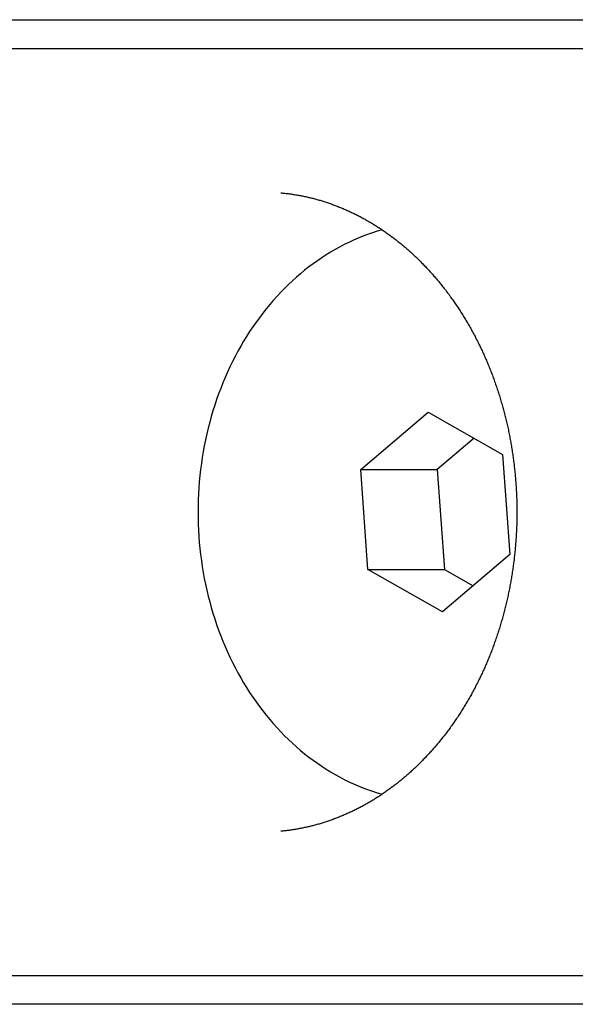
# Model space of a CAD drawing. Extents: x 668 to 3164, y 1007 to 2724.
# Tile 48 of 152: x 2185 to 2194, y 1742 to 1759. Entities that reach past the tile are written whole.
import ezdxf

# ---------------------------------------------------------------- set-up
doc = ezdxf.new("R2010")
doc.units = 0
doc.layers.add('KF_GRAVIS_12_LEFT', color=7, linetype='CONTINUOUS')

# ---------------------------------------------------------------- blocks, each defined once
blk = doc.blocks.new('KF_GRAVIS_12_LEFT')
at = {"layer": 'KF_GRAVIS_12_LEFT'}
for p, q in [((-57.90935, -494.5), (-45.88611, -494.5)), ((-45.88611, -494.5), (-32.48529, -494.5)), ((-30.33189, -495), (-54.46929, -495)), ((-46.93662, -502.26799), (-45.77439, -501.27454)), ((-45.77439, -501.27454), (-44.48852, -502.00655)), ((-44.98253, -501.72532), (-45.6174, -502.26799)), ((-44.48852, -502.00655), (-44.36487, -503.73201)), ((-46.93662, -502.26799), (-45.6174, -502.26799)), ((-46.81298, -503.99345), (-46.93662, -502.26799)), ((-45.6174, -502.26799), (-45.49375, -503.99345)), ((-44.36487, -503.73201), (-45.5271, -504.72546)), ((-46.81298, -503.99345), (-45.49375, -503.99345)), ((-45.5271, -504.72546), (-46.81298, -503.99345)), ((-45.49375, -503.99345), (-44.99974, -504.27468)), ((-54.46929, -511), (-30.33189, -511)), ((-45.88611, -511.5), (-57.90935, -511.5)), ((-32.48529, -511.5), (-45.88611, -511.5))]:
    blk.add_line(p, q, dxfattribs=at)
for points in [[(-48.317, -497.488, 0), (-48.299, -497.49, 0), (-48.2811, -497.492, 0), (-48.2632, -497.494, 0), (-48.2452, -497.496, 0), (-48.2273, -497.498, 0), (-48.2094, -497.5, 0), (-48.1914, -497.502, 0), (-48.1735, -497.504, 0), (-48.1556, -497.507, 0), (-48.1377, -497.509, 0), (-48.1198, -497.512, 0), (-48.1019, -497.515, 0), (-48.084, -497.518, 0), (-48.0662, -497.521, 0), (-48.0483, -497.524, 0), (-48.0304, -497.527, 0), (-48.0126, -497.53, 0), (-47.9947, -497.533, 0), (-47.9769, -497.536, 0), (-47.959, -497.54, 0), (-47.9412, -497.543, 0), (-47.9234, -497.547, 0), (-47.9056, -497.551, 0), (-47.8878, -497.555, 0), (-47.87, -497.559, 0), (-47.8522, -497.563, 0), (-47.8345, -497.567, 0), (-47.8167, -497.571, 0), (-47.799, -497.575, 0), (-47.7812, -497.58, 0), (-47.7635, -497.584, 0), (-47.7458, -497.589, 0), (-47.7281, -497.594, 0), (-47.7104, -497.598, 0), (-47.6927, -497.603, 0), (-47.6751, -497.608, 0), (-47.6574, -497.613, 0), (-47.6398, -497.618, 0), (-47.6222, -497.624, 0), (-47.6046, -497.629, 0), (-47.587, -497.634, 0), (-47.5694, -497.64, 0), (-47.5518, -497.645, 0), (-47.5343, -497.651, 0), (-47.5167, -497.657, 0), (-47.4992, -497.663, 0), (-47.4817, -497.669, 0), (-47.4642, -497.675, 0), (-47.4467, -497.681, 0), (-47.4293, -497.687, 0), (-47.4118, -497.694, 0), (-47.3944, -497.7, 0), (-47.377, -497.707, 0), (-47.3596, -497.713, 0), (-47.3422, -497.72, 0), (-47.3249, -497.727, 0), (-47.3075, -497.734, 0), (-47.2902, -497.741, 0), (-47.2729, -497.748, 0), (-47.2556, -497.755, 0), (-47.2383, -497.762, 0), (-47.2211, -497.77, 0), (-47.2039, -497.777, 0), (-47.1867, -497.785, 0), (-47.1695, -497.792, 0), (-47.1523, -497.8, 0), (-47.1352, -497.808, 0), (-47.118, -497.816, 0), (-47.1009, -497.824, 0), (-47.0839, -497.832, 0), (-47.0668, -497.84, 0), (-47.0498, -497.848, 0), (-47.0327, -497.857, 0), (-47.0158, -497.865, 0), (-46.9988, -497.874, 0), (-46.9818, -497.882, 0), (-46.9649, -497.891, 0), (-46.948, -497.9, 0), (-46.9311, -497.909, 0), (-46.9143, -497.918, 0), (-46.8975, -497.927, 0), (-46.8806, -497.936, 0), (-46.8639, -497.946, 0), (-46.8471, -497.955, 0), (-46.8304, -497.964, 0), (-46.8137, -497.974, 0), (-46.797, -497.984, 0), (-46.7804, -497.993, 0), (-46.7637, -498.003, 0), (-46.7472, -498.013, 0), (-46.7306, -498.023, 0), (-46.7141, -498.033, 0), (-46.6975, -498.043, 0), (-46.6811, -498.054, 0), (-46.6646, -498.064, 0), (-46.6482, -498.075, 0), (-46.6318, -498.085, 0), (-46.6154, -498.096, 0), (-46.5991, -498.107, 0), (-46.5828, -498.117, 0), (-46.5665, -498.128, 0), (-46.5503, -498.139, 0), (-46.5341, -498.151, 0), (-46.5179, -498.162, 0), (-46.5018, -498.173, 0), (-46.4857, -498.184, 0), (-46.4696, -498.196, 0), (-46.4536, -498.207, 0), (-46.4375, -498.219, 0), (-46.4216, -498.231, 0), (-46.4056, -498.243, 0), (-46.3897, -498.254, 0), (-46.3739, -498.266, 0), (-46.358, -498.278, 0), (-46.3422, -498.291, 0), (-46.3264, -498.303, 0), (-46.3107, -498.315, 0), (-46.295, -498.328, 0), (-46.2794, -498.34, 0), (-46.2638, -498.353, 0), (-46.2482, -498.365, 0), (-46.2326, -498.378, 0), (-46.2171, -498.391, 0), (-46.2017, -498.404, 0), (-46.1862, -498.417, 0), (-46.1708, -498.43, 0), (-46.1555, -498.443, 0), (-46.1402, -498.456, 0), (-46.1249, -498.47, 0), (-46.1097, -498.483, 0), (-46.0945, -498.497, 0), (-46.0794, -498.51, 0), (-46.0642, -498.524, 0), (-46.0492, -498.538, 0), (-46.0342, -498.552, 0), (-46.0192, -498.566, 0), (-46.0042, -498.58, 0), (-45.9893, -498.594, 0), (-45.9745, -498.608, 0), (-45.9597, -498.622, 0), (-45.9449, -498.637, 0), (-45.9302, -498.651, 0), (-45.9155, -498.666, 0), (-45.9009, -498.68, 0), (-45.8863, -498.695, 0), (-45.8718, -498.71, 0), (-45.8573, -498.724, 0), (-45.8428, -498.739, 0), (-45.8284, -498.754, 0), (-45.8141, -498.769, 0), (-45.7998, -498.785, 0), (-45.7855, -498.8, 0), (-45.7713, -498.815, 0), (-45.7571, -498.831, 0), (-45.743, -498.846, 0), (-45.7289, -498.862, 0), (-45.7149, -498.877, 0), (-45.701, -498.893, 0), (-45.687, -498.909, 0), (-45.6732, -498.925, 0), (-45.6593, -498.941, 0), (-45.6456, -498.957, 0), (-45.6319, -498.973, 0), (-45.6182, -498.989, 0), (-45.6046, -499.005, 0), (-45.591, -499.022, 0), (-45.5775, -499.038, 0), (-45.5641, -499.055, 0), (-45.5507, -499.071, 0), (-45.5373, -499.088, 0), (-45.524, -499.105, 0), (-45.5108, -499.122, 0), (-45.4976, -499.138, 0), (-45.4845, -499.155, 0), (-45.4714, -499.172, 0), (-45.4583, -499.19, 0), (-45.4454, -499.207, 0), (-45.4325, -499.224, 0), (-45.4196, -499.241, 0), (-45.4068, -499.259, 0), (-45.3941, -499.276, 0), (-45.3814, -499.294, 0), (-45.3687, -499.311, 0), (-45.3562, -499.329, 0), (-45.3436, -499.347, 0), (-45.3312, -499.365, 0), (-45.3188, -499.383, 0), (-45.3064, -499.401, 0), (-45.2941, -499.419, 0), (-45.2819, -499.437, 0), (-45.2697, -499.455, 0), (-45.2576, -499.473, 0), (-45.2456, -499.491, 0), (-45.2336, -499.51, 0), (-45.2217, -499.528, 0), (-45.2098, -499.547, 0), (-45.198, -499.565, 0), (-45.1862, -499.584, 0), (-45.1746, -499.603, 0), (-45.1629, -499.622, 0), (-45.1514, -499.64, 0), (-45.1399, -499.659, 0), (-45.1284, -499.678, 0), (-45.1171, -499.697, 0), (-45.1057, -499.716, 0), (-45.0945, -499.736, 0), (-45.0833, -499.755, 0), (-45.0722, -499.774, 0), (-45.0611, -499.794, 0), (-45.0501, -499.813, 0), (-45.0392, -499.832, 0), (-45.0283, -499.852, 0), (-45.0175, -499.872, 0), (-45.0068, -499.891, 0), (-44.9961, -499.911, 0), (-44.9855, -499.931, 0), (-44.975, -499.951, 0), (-44.9645, -499.971, 0), (-44.9541, -499.991, 0), (-44.9438, -500.011, 0), (-44.9335, -500.031, 0), (-44.9233, -500.051, 0), (-44.9132, -500.071, 0), (-44.9031, -500.091, 0), (-44.8931, -500.112, 0), (-44.8832, -500.132, 0), (-44.8733, -500.153, 0), (-44.8635, -500.173, 0), (-44.8538, -500.194, 0), (-44.8442, -500.214, 0), (-44.8346, -500.235, 0), (-44.8251, -500.256, 0), (-44.8156, -500.276, 0), (-44.8063, -500.297, 0), (-44.797, -500.318, 0), (-44.7877, -500.339, 0), (-44.7786, -500.36, 0), (-44.7695, -500.381, 0), (-44.7605, -500.402, 0), (-44.7515, -500.423, 0), (-44.7427, -500.444, 0), (-44.7339, -500.466, 0), (-44.7252, -500.487, 0), (-44.7165, -500.508, 0), (-44.7079, -500.53, 0), (-44.6994, -500.551, 0), (-44.691, -500.573, 0), (-44.6826, -500.594, 0), (-44.6743, -500.616, 0), (-44.6661, -500.638, 0), (-44.658, -500.659, 0), (-44.6499, -500.681, 0), (-44.6419, -500.703, 0), (-44.634, -500.725, 0), (-44.6262, -500.746, 0), (-44.6184, -500.768, 0), (-44.6107, -500.79, 0), (-44.6031, -500.812, 0), (-44.5956, -500.834, 0), (-44.5881, -500.856, 0), (-44.5807, -500.879, 0), (-44.5734, -500.901, 0), (-44.5662, -500.923, 0), (-44.559, -500.945, 0), (-44.5519, -500.967, 0), (-44.5449, -500.99, 0), (-44.538, -501.012, 0), (-44.5311, -501.035, 0), (-44.5243, -501.057, 0), (-44.5176, -501.08, 0), (-44.511, -501.102, 0), (-44.5044, -501.125, 0), (-44.498, -501.147, 0), (-44.4916, -501.17, 0), (-44.4853, -501.193, 0), (-44.479, -501.215, 0), (-44.4729, -501.238, 0), (-44.4668, -501.261, 0), (-44.4608, -501.284, 0), (-44.4548, -501.307, 0), (-44.449, -501.329, 0), (-44.4432, -501.352, 0), (-44.4375, -501.375, 0), (-44.4319, -501.398, 0), (-44.4264, -501.421, 0), (-44.4209, -501.444, 0), (-44.4156, -501.467, 0), (-44.4103, -501.491, 0), (-44.4051, -501.514, 0), (-44.3999, -501.537, 0), (-44.3949, -501.56, 0), (-44.3899, -501.583, 0), (-44.385, -501.607, 0), (-44.3802, -501.63, 0), (-44.3755, -501.653, 0), (-44.3708, -501.676, 0), (-44.3662, -501.7, 0), (-44.3617, -501.723, 0), (-44.3573, -501.747, 0), (-44.353, -501.77, 0), (-44.3488, -501.794, 0), (-44.3446, -501.817, 0), (-44.3405, -501.841, 0), (-44.3365, -501.864, 0), (-44.3326, -501.888, 0), (-44.3288, -501.911, 0), (-44.325, -501.935, 0), (-44.3214, -501.958, 0), (-44.3178, -501.982, 0), (-44.3143, -502.006, 0), (-44.3109, -502.029, 0), (-44.3075, -502.053, 0), (-44.3043, -502.077, 0), (-44.3011, -502.101, 0), (-44.298, -502.124, 0), (-44.295, -502.148, 0), (-44.2921, -502.172, 0), (-44.2893, -502.196, 0), (-44.2865, -502.22, 0), (-44.2839, -502.244, 0), (-44.2813, -502.267, 0), (-44.2788, -502.291, 0), (-44.2763, -502.315, 0), (-44.274, -502.339, 0), (-44.2717, -502.363, 0), (-44.2696, -502.387, 0), (-44.2675, -502.411, 0), (-44.2655, -502.435, 0), (-44.2636, -502.459, 0), (-44.2617, -502.483, 0), (-44.26, -502.507, 0), (-44.2583, -502.531, 0), (-44.2567, -502.555, 0), (-44.2552, -502.579, 0), (-44.2538, -502.603, 0), (-44.2524, -502.627, 0), (-44.2512, -502.651, 0), (-44.25, -502.675, 0), (-44.2489, -502.699, 0), (-44.2479, -502.723, 0), (-44.247, -502.747, 0), (-44.2461, -502.771, 0), (-44.2454, -502.795, 0), (-44.2447, -502.819, 0), (-44.2441, -502.843, 0), (-44.2436, -502.867, 0), (-44.2432, -502.892, 0), (-44.2429, -502.916, 0), (-44.2426, -502.94, 0), (-44.2424, -502.964, 0), (-44.2423, -502.988, 0), (-44.2423, -503.012, 0), (-44.2424, -503.036, 0), (-44.2426, -503.06, 0), (-44.2428, -503.084, 0), (-44.2432, -503.108, 0), (-44.2436, -503.133, 0), (-44.2441, -503.157, 0), (-44.2447, -503.181, 0), (-44.2453, -503.205, 0), (-44.2461, -503.229, 0), (-44.2469, -503.253, 0), (-44.2478, -503.277, 0), (-44.2488, -503.301, 0), (-44.2499, -503.325, 0), (-44.2511, -503.349, 0), (-44.2523, -503.373, 0), (-44.2537, -503.397, 0), (-44.2551, -503.421, 0), (-44.2566, -503.445, 0), (-44.2582, -503.469, 0), (-44.2599, -503.493, 0), (-44.2616, -503.517, 0), (-44.2635, -503.541, 0), (-44.2654, -503.565, 0), (-44.2674, -503.589, 0), (-44.2695, -503.613, 0), (-44.2717, -503.637, 0), (-44.2739, -503.661, 0), (-44.2763, -503.685, 0), (-44.2787, -503.709, 0), (-44.2812, -503.733, 0), (-44.2838, -503.756, 0), (-44.2865, -503.78, 0), (-44.2893, -503.804, 0), (-44.2921, -503.828, 0), (-44.295, -503.852, 0), (-44.298, -503.876, 0), (-44.3011, -503.899, 0), (-44.3043, -503.923, 0), (-44.3076, -503.947, 0), (-44.3109, -503.97, 0), (-44.3144, -503.994, 0), (-44.3179, -504.018, 0), (-44.3215, -504.041, 0), (-44.3251, -504.065, 0), (-44.3289, -504.089, 0), (-44.3327, -504.112, 0), (-44.3366, -504.136, 0), (-44.3406, -504.159, 0), (-44.3447, -504.183, 0), (-44.3489, -504.206, 0), (-44.3531, -504.23, 0), (-44.3574, -504.253, 0), (-44.3619, -504.277, 0), (-44.3663, -504.3, 0), (-44.3709, -504.324, 0), (-44.3756, -504.347, 0), (-44.3803, -504.37, 0), (-44.3851, -504.393, 0), (-44.39, -504.417, 0), (-44.3949, -504.44, 0), (-44.4, -504.463, 0), (-44.4051, -504.486, 0), (-44.4103, -504.509, 0), (-44.4156, -504.533, 0), (-44.421, -504.556, 0), (-44.4264, -504.579, 0), (-44.432, -504.602, 0), (-44.4376, -504.625, 0), (-44.4432, -504.648, 0), (-44.449, -504.671, 0), (-44.4549, -504.693, 0), (-44.4608, -504.716, 0), (-44.4668, -504.739, 0), (-44.4728, -504.762, 0), (-44.479, -504.785, 0), (-44.4852, -504.807, 0), (-44.4915, -504.83, 0), (-44.4979, -504.853, 0), (-44.5044, -504.875, 0), (-44.5109, -504.898, 0), (-44.5176, -504.92, 0), (-44.5243, -504.943, 0), (-44.531, -504.965, 0), (-44.5379, -504.988, 0), (-44.5448, -505.01, 0), (-44.5518, -505.033, 0), (-44.5589, -505.055, 0), (-44.5661, -505.077, 0), (-44.5733, -505.099, 0), (-44.5806, -505.122, 0), (-44.588, -505.144, 0), (-44.5955, -505.166, 0), (-44.603, -505.188, 0), (-44.6106, -505.21, 0), (-44.6183, -505.232, 0), (-44.6261, -505.254, 0), (-44.6339, -505.276, 0), (-44.6419, -505.297, 0), (-44.6499, -505.319, 0), (-44.6579, -505.341, 0), (-44.6661, -505.363, 0), (-44.6743, -505.384, 0), (-44.6826, -505.406, 0), (-44.6909, -505.427, 0), (-44.6994, -505.449, 0), (-44.7079, -505.47, 0), (-44.7165, -505.492, 0), (-44.7251, -505.513, 0), (-44.7339, -505.534, 0), (-44.7427, -505.556, 0), (-44.7516, -505.577, 0), (-44.7605, -505.598, 0), (-44.7695, -505.619, 0), (-44.7786, -505.64, 0), (-44.7878, -505.661, 0), (-44.797, -505.682, 0), (-44.8063, -505.703, 0), (-44.8157, -505.724, 0), (-44.8251, -505.744, 0), (-44.8346, -505.765, 0), (-44.8442, -505.786, 0), (-44.8539, -505.806, 0), (-44.8636, -505.827, 0), (-44.8734, -505.847, 0), (-44.8833, -505.868, 0), (-44.8932, -505.888, 0), (-44.9032, -505.909, 0), (-44.9132, -505.929, 0), (-44.9234, -505.949, 0), (-44.9336, -505.969, 0), (-44.9438, -505.989, 0), (-44.9542, -506.009, 0), (-44.9646, -506.029, 0), (-44.975, -506.049, 0), (-44.9856, -506.069, 0), (-44.9962, -506.089, 0), (-45.0068, -506.109, 0), (-45.0176, -506.128, 0), (-45.0284, -506.148, 0), (-45.0392, -506.168, 0), (-45.0502, -506.187, 0), (-45.0611, -506.206, 0), (-45.0722, -506.226, 0), (-45.0833, -506.245, 0), (-45.0945, -506.264, 0), (-45.1057, -506.284, 0), (-45.117, -506.303, 0), (-45.1284, -506.322, 0), (-45.1399, -506.341, 0), (-45.1513, -506.36, 0), (-45.1629, -506.378, 0), (-45.1745, -506.397, 0), (-45.1862, -506.416, 0), (-45.1979, -506.435, 0), (-45.2098, -506.453, 0), (-45.2216, -506.472, 0), (-45.2335, -506.49, 0), (-45.2455, -506.509, 0), (-45.2576, -506.527, 0), (-45.2697, -506.545, 0), (-45.2818, -506.563, 0), (-45.2941, -506.582, 0), (-45.3064, -506.6, 0), (-45.3187, -506.618, 0), (-45.3311, -506.635, 0), (-45.3436, -506.653, 0), (-45.3561, -506.671, 0), (-45.3687, -506.689, 0), (-45.3813, -506.706, 0), (-45.394, -506.724, 0), (-45.4067, -506.741, 0), (-45.4195, -506.759, 0), (-45.4324, -506.776, 0), (-45.4453, -506.793, 0), (-45.4583, -506.811, 0), (-45.4713, -506.828, 0), (-45.4844, -506.845, 0), (-45.4976, -506.862, 0), (-45.5107, -506.878, 0), (-45.524, -506.895, 0), (-45.5373, -506.912, 0), (-45.5506, -506.929, 0), (-45.5641, -506.945, 0), (-45.5775, -506.962, 0), (-45.591, -506.978, 0), (-45.6046, -506.995, 0), (-45.6182, -507.011, 0), (-45.6319, -507.027, 0), (-45.6456, -507.043, 0), (-45.6594, -507.059, 0), (-45.6732, -507.075, 0), (-45.6871, -507.091, 0), (-45.701, -507.107, 0), (-45.7149, -507.123, 0), (-45.729, -507.138, 0), (-45.743, -507.154, 0), (-45.7572, -507.169, 0), (-45.7713, -507.185, 0), (-45.7855, -507.2, 0), (-45.7998, -507.215, 0), (-45.8141, -507.23, 0), (-45.8285, -507.245, 0), (-45.8429, -507.261, 0), (-45.8573, -507.275, 0), (-45.8718, -507.29, 0), (-45.8863, -507.305, 0), (-45.9009, -507.32, 0), (-45.9156, -507.334, 0), (-45.9302, -507.349, 0), (-45.945, -507.363, 0), (-45.9597, -507.378, 0), (-45.9745, -507.392, 0), (-45.9894, -507.406, 0), (-46.0043, -507.42, 0), (-46.0192, -507.434, 0), (-46.0342, -507.448, 0), (-46.0492, -507.462, 0), (-46.0643, -507.476, 0), (-46.0794, -507.49, 0), (-46.0945, -507.503, 0), (-46.1097, -507.517, 0), (-46.1249, -507.53, 0), (-46.1402, -507.544, 0), (-46.1555, -507.557, 0), (-46.1709, -507.57, 0), (-46.1863, -507.583, 0), (-46.2017, -507.596, 0), (-46.2171, -507.609, 0), (-46.2327, -507.622, 0), (-46.2482, -507.635, 0), (-46.2638, -507.647, 0), (-46.2794, -507.66, 0), (-46.295, -507.673, 0), (-46.3107, -507.685, 0), (-46.3265, -507.697, 0), (-46.3422, -507.71, 0), (-46.358, -507.722, 0), (-46.3739, -507.734, 0), (-46.3897, -507.746, 0), (-46.4056, -507.758, 0), (-46.4216, -507.769, 0), (-46.4376, -507.781, 0), (-46.4536, -507.793, 0), (-46.4696, -507.804, 0), (-46.4857, -507.816, 0), (-46.5018, -507.827, 0), (-46.5179, -507.838, 0), (-46.5341, -507.85, 0), (-46.5503, -507.861, 0), (-46.5665, -507.872, 0), (-46.5828, -507.883, 0), (-46.5991, -507.893, 0), (-46.6154, -507.904, 0), (-46.6318, -507.915, 0), (-46.6482, -507.925, 0), (-46.6646, -507.936, 0), (-46.681, -507.946, 0), (-46.6975, -507.957, 0), (-46.714, -507.967, 0), (-46.7306, -507.977, 0), (-46.7471, -507.987, 0), (-46.7637, -507.997, 0), (-46.7803, -508.007, 0), (-46.797, -508.016, 0), (-46.8136, -508.026, 0), (-46.8303, -508.036, 0), (-46.8471, -508.045, 0), (-46.8638, -508.054, 0), (-46.8806, -508.064, 0), (-46.8974, -508.073, 0), (-46.9142, -508.082, 0), (-46.9311, -508.091, 0), (-46.9479, -508.1, 0), (-46.9648, -508.109, 0), (-46.9818, -508.118, 0), (-46.9987, -508.126, 0), (-47.0157, -508.135, 0), (-47.0327, -508.143, 0), (-47.0497, -508.152, 0), (-47.0667, -508.16, 0), (-47.0838, -508.168, 0), (-47.1009, -508.176, 0), (-47.118, -508.184, 0), (-47.1351, -508.192, 0), (-47.1523, -508.2, 0), (-47.1694, -508.208, 0), (-47.1866, -508.215, 0), (-47.2038, -508.223, 0), (-47.2211, -508.23, 0), (-47.2383, -508.238, 0), (-47.2556, -508.245, 0), (-47.2729, -508.252, 0), (-47.2902, -508.259, 0), (-47.3075, -508.266, 0), (-47.3249, -508.273, 0), (-47.3422, -508.28, 0), (-47.3596, -508.287, 0), (-47.377, -508.293, 0), (-47.3944, -508.3, 0), (-47.4119, -508.306, 0), (-47.4293, -508.313, 0), (-47.4468, -508.319, 0), (-47.4643, -508.325, 0), (-47.4818, -508.331, 0), (-47.4993, -508.337, 0), (-47.5168, -508.343, 0), (-47.5343, -508.349, 0), (-47.5519, -508.355, 0), (-47.5695, -508.36, 0), (-47.5871, -508.366, 0), (-47.6047, -508.371, 0), (-47.6223, -508.377, 0), (-47.6399, -508.382, 0), (-47.6575, -508.387, 0), (-47.6752, -508.392, 0), (-47.6929, -508.397, 0), (-47.7105, -508.402, 0), (-47.7282, -508.407, 0), (-47.7459, -508.411, 0), (-47.7636, -508.416, 0), (-47.7813, -508.42, 0), (-47.7991, -508.425, 0), (-47.8168, -508.429, 0), (-47.8346, -508.433, 0), (-47.8523, -508.437, 0), (-47.8701, -508.441, 0), (-47.8879, -508.445, 0), (-47.9057, -508.449, 0), (-47.9235, -508.453, 0), (-47.9413, -508.457, 0), (-47.9591, -508.46, 0), (-47.9769, -508.464, 0), (-47.9948, -508.467, 0), (-48.0126, -508.47, 0), (-48.0305, -508.473, 0), (-48.0483, -508.477, 0), (-48.0662, -508.48, 0), (-48.0841, -508.482, 0), (-48.102, -508.485, 0), (-48.1198, -508.488, 0), (-48.1377, -508.491, 0), (-48.1556, -508.493, 0), (-48.1735, -508.496, 0), (-48.1915, -508.498, 0), (-48.2094, -508.5, 0), (-48.2273, -508.502, 0), (-48.2452, -508.504, 0), (-48.2632, -508.506, 0), (-48.2811, -508.508, 0), (-48.299, -508.51, 0), (-48.317, -508.512, 0)], [(-46.5683, -498.127, 0), (-46.652, -498.152, 0), (-46.7352, -498.178, 0), (-46.818, -498.207, 0), (-46.9002, -498.238, 0), (-46.9819, -498.271, 0), (-47.063, -498.307, 0), (-47.1434, -498.344, 0), (-47.2232, -498.383, 0), (-47.3024, -498.425, 0), (-47.3807, -498.468, 0), (-47.4584, -498.513, 0), (-47.5352, -498.561, 0), (-47.6112, -498.61, 0), (-47.6863, -498.661, 0), (-47.7605, -498.714, 0), (-47.8338, -498.769, 0), (-47.9062, -498.826, 0), (-47.9775, -498.885, 0), (-48.0478, -498.946, 0), (-48.1171, -499.008, 0), (-48.1852, -499.072, 0), (-48.2523, -499.138, 0), (-48.3182, -499.206, 0), (-48.3829, -499.275, 0), (-48.4464, -499.346, 0), (-48.5087, -499.418, 0), (-48.5697, -499.493, 0), (-48.6294, -499.568, 0), (-48.6878, -499.645, 0), (-48.7449, -499.724, 0), (-48.8006, -499.804, 0), (-48.8549, -499.886, 0), (-48.9078, -499.968, 0), (-48.9593, -500.053, 0), (-49.0093, -500.138, 0), (-49.0578, -500.225, 0), (-49.1048, -500.313, 0), (-49.1503, -500.402, 0), (-49.1942, -500.492, 0), (-49.2366, -500.584, 0), (-49.2774, -500.676, 0), (-49.3166, -500.77, 0), (-49.3542, -500.865, 0), (-49.3901, -500.96, 0), (-49.4244, -501.056, 0), (-49.457, -501.154, 0), (-49.4879, -501.252, 0), (-49.5172, -501.35, 0), (-49.5447, -501.45, 0), (-49.5705, -501.55, 0), (-49.5946, -501.651, 0), (-49.617, -501.753, 0), (-49.6376, -501.855, 0), (-49.6564, -501.957, 0), (-49.6735, -502.06, 0), (-49.6888, -502.163, 0), (-49.7023, -502.267, 0), (-49.714, -502.371, 0), (-49.7239, -502.476, 0), (-49.732, -502.58, 0), (-49.7384, -502.685, 0), (-49.7429, -502.79, 0), (-49.7456, -502.895, 0), (-49.7465, -503, 0), (-49.7456, -503.105, 0), (-49.7429, -503.21, 0), (-49.7384, -503.315, 0), (-49.732, -503.42, 0), (-49.7239, -503.524, 0), (-49.714, -503.629, 0), (-49.7023, -503.733, 0), (-49.6888, -503.837, 0), (-49.6735, -503.94, 0), (-49.6564, -504.043, 0), (-49.6376, -504.145, 0), (-49.617, -504.247, 0), (-49.5946, -504.349, 0), (-49.5705, -504.45, 0), (-49.5447, -504.55, 0), (-49.5172, -504.65, 0), (-49.4879, -504.748, 0), (-49.457, -504.846, 0), (-49.4244, -504.944, 0), (-49.3901, -505.04, 0), (-49.3542, -505.135, 0), (-49.3166, -505.23, 0), (-49.2774, -505.324, 0), (-49.2366, -505.416, 0), (-49.1942, -505.508, 0), (-49.1503, -505.598, 0), (-49.1048, -505.687, 0), (-49.0578, -505.775, 0), (-49.0093, -505.862, 0), (-48.9593, -505.947, 0), (-48.9078, -506.032, 0), (-48.8549, -506.114, 0), (-48.8006, -506.196, 0), (-48.7449, -506.276, 0), (-48.6878, -506.355, 0), (-48.6294, -506.432, 0), (-48.5697, -506.507, 0), (-48.5087, -506.582, 0), (-48.4464, -506.654, 0), (-48.3829, -506.725, 0), (-48.3182, -506.794, 0), (-48.2523, -506.862, 0), (-48.1852, -506.928, 0), (-48.1171, -506.992, 0), (-48.0478, -507.054, 0), (-47.9775, -507.115, 0), (-47.9062, -507.174, 0), (-47.8338, -507.231, 0), (-47.7605, -507.286, 0), (-47.6863, -507.339, 0), (-47.6112, -507.39, 0), (-47.5352, -507.439, 0), (-47.4584, -507.487, 0), (-47.3807, -507.532, 0), (-47.3024, -507.575, 0), (-47.2232, -507.617, 0), (-47.1434, -507.656, 0), (-47.063, -507.693, 0), (-46.9819, -507.729, 0), (-46.9002, -507.762, 0), (-46.818, -507.793, 0), (-46.7352, -507.822, 0), (-46.652, -507.848, 0), (-46.5683, -507.873, 0)]]:
    blk.add_polyline3d(points, dxfattribs=at)

msp = doc.modelspace()

# ---------------------------------------------------------------- block references
at = {"layer": 'KF_GRAVIS_12_LEFT'}
msp.add_blockref('KF_GRAVIS_12_LEFT', (2237.688, 2253.101), dxfattribs=at)

doc.saveas('drawing.dxf')
